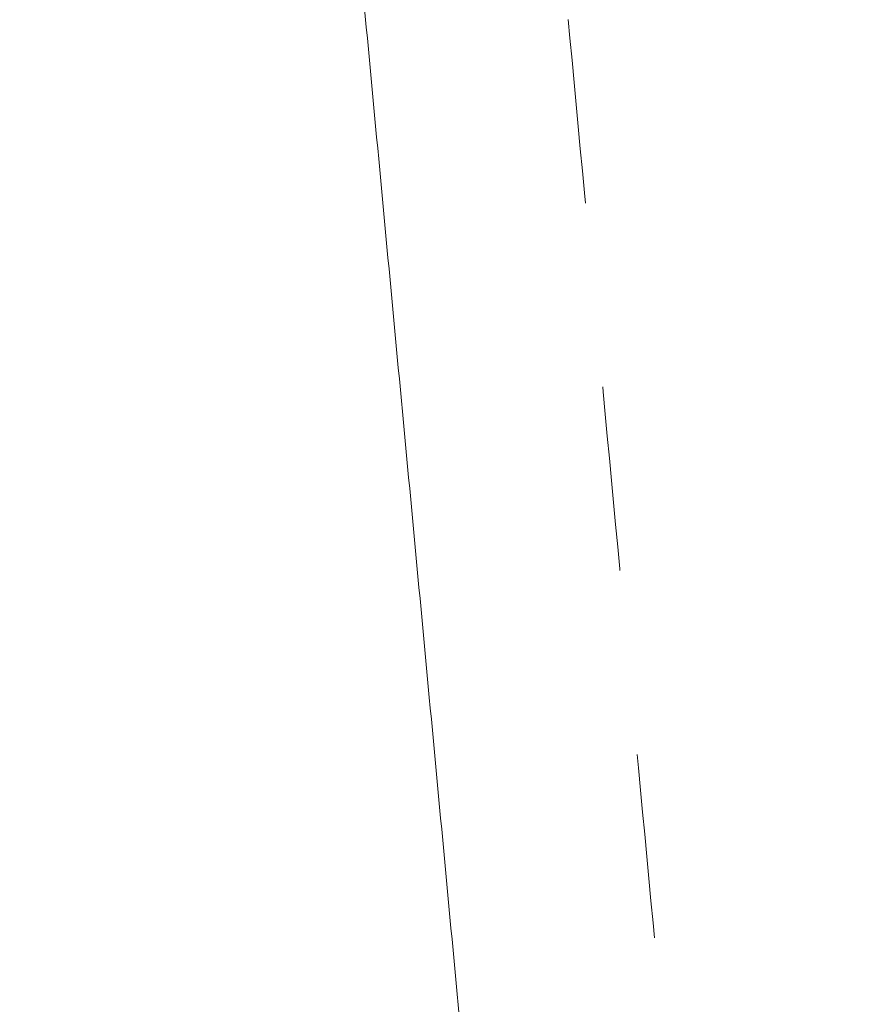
# Model space of a CAD drawing. Header units: inches. Extents: x -462 to -293, y -254 to -12.
# Tile 24 of 89: x -378.56 to -372.45, y -75.47 to -68.36. Entities that reach past the tile are written whole.
import ezdxf

# ---------------------------------------------------------------- set-up
doc = ezdxf.new("R2010")
doc.units = ezdxf.units.IN
doc.header["$LTSCALE"] = 32
doc.header["$MEASUREMENT"] = 0
doc.linetypes.add('Dash Style-1', pattern=[0.083328, 0.041656, -0.041672])
for name, color, linetype, lineweight in [('DashLine', 7, 'Dash Style-1', 13), ('Drawing', 7, 'Continuous', 18), ('None', 7, 'Continuous', 18), ('SolidLine', 7, 'Continuous', 15)]:
    doc.layers.add(name, color=color, linetype=linetype, lineweight=lineweight)

# ---------------------------------------------------------------- blocks, each defined once
blk = doc.blocks.new('Group-12')
at = {"layer": 'DashLine'}
blk.add_rational_spline([(3.4259, -2.5591), (3.4259, -37.7752), (3.4259, -72.9914), (3.4259, -74.5276), (1.8898, -74.5276), (-11.0287, -74.5473), (-23.9472, -74.5671), (-25.2496, -74.4618), (-25.4762, -73.1751), (-27.4062, -52.6221), (-29.3362, -32.0691), (-29.6454, -28.7795), (-29.6452, -25.4721), (-29.6458, -14.0156), (-29.6464, -2.5591), (-13.1102, -2.5591), (3.4259, -2.5591)], [1, 1, 1, 0.707106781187, 1, 1, 1, 1, 1, 1, 1, 1, 1, 1, 1, 1, 1], degree=2, knots=[0, 0, 0, 0.343773, 0.343773, 0.354376, 0.354376, 0.480484, 0.480484, 0.493239, 0.493239, 0.694763, 0.694763, 0.727018, 0.727018, 0.838741, 0.838741, 1, 1, 1], dxfattribs=at)
at = {"layer": 'SolidLine'}
blk.add_rational_spline([(4.8819, -2.5591), (4.8819, -37.7752), (4.8819, -72.9914), (4.8819, -75.9836), (1.8898, -75.9836), (-11.0237, -76.0038), (-23.9372, -76.0241), (-26.4886, -75.8182), (-26.9262, -73.3111), (-28.8567, -52.7586), (-30.7872, -32.2061), (-31.1014, -28.847), (-31.1022, -25.4721), (-31.1023, -14.0156), (-31.1024, -2.5591), (-13.1102, -2.5591), (4.8819, -2.5591)], [1, 1, 1, 0.707106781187, 1, 1, 1, 1, 1, 1, 1, 1, 1, 1, 1, 1, 1], degree=2, knots=[0, 0, 0, 0.330467, 0.330467, 0.350321, 0.350321, 0.471501, 0.471501, 0.49552, 0.49552, 0.690342, 0.690342, 0.722181, 0.722181, 0.830262, 0.830262, 1, 1, 1], dxfattribs=at)
blk = doc.blocks.new('Group-66')
at = {"layer": 'None'}
blk.add_blockref('Group-12', (0, 0), dxfattribs=at)
blk = doc.blocks.new('SL Runoff Utility L Desk2 (2D)')
at = {"layer": 'None'}
blk.add_blockref('Group-66', (0, 0), dxfattribs=at)
at = {"layer": 'Drawing', "color": 0, "flags": 1}
for tag in ['Tag', 'Catalog', 'Option1', 'Option2', 'Option3', 'Option4', 'Option5', 'Option6', 'Option7', 'Option8', 'Option9', 'Option10', 'Option11', 'Option12', 'Custom', 'FinishGroup', 'Discount', 'Item2', 'Item3', 'Item6', 'Item8', 'Item9', 'Item10', 'Item12', 'Item13', 'Item16', 'Item18', 'Item19', 'Item20', 'Item21', 'Item22', 'Item23', 'Item24', 'Item25', 'Item1', 'Item4', 'Item5', 'Item7', 'Item11', 'Item14', 'Item15', 'Item17']:
    blk.add_attdef(tag, (-64.7795, -74.6855), '', height=0.00709, dxfattribs=at)

msp = doc.modelspace()

# ---------------------------------------------------------------- block references
at = {"layer": 'Drawing'}
msp.add_blockref('SL Runoff Utility L Desk2 (2D)', (-347.3885, -13.6389), dxfattribs=at)

doc.saveas('drawing.dxf')
